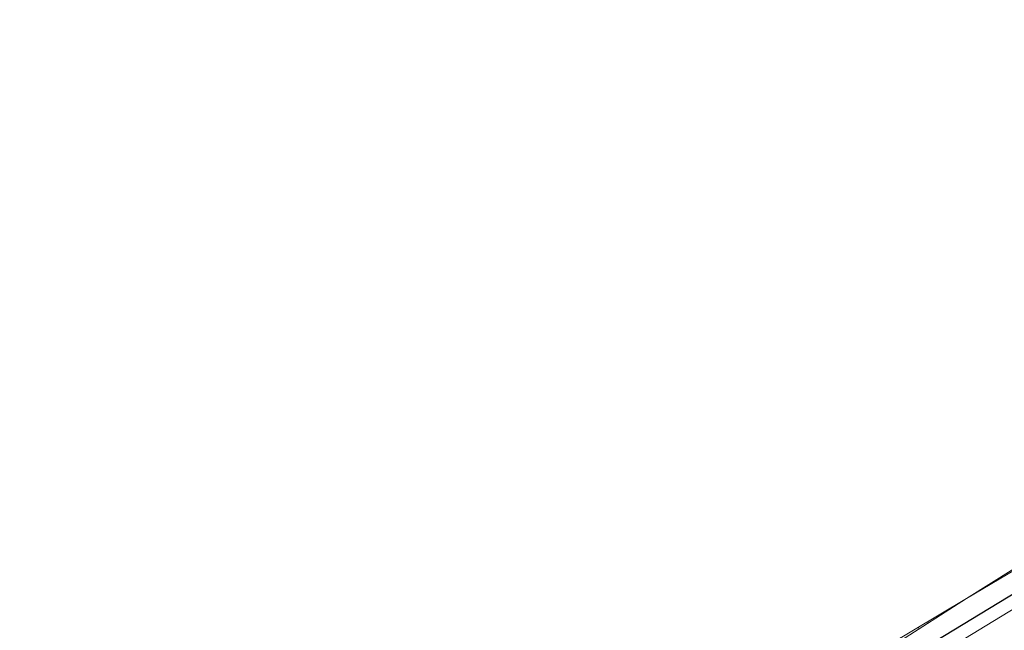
# Model space of a CAD drawing. Header units: metres. Extents: x 3425540 to 3446143, y 5432760 to 5444637.
# Tile 6 of 256: x 3434437 to 3434698, y 5437532 to 5437695. Entities that reach past the tile are written whole.
import ezdxf

# ---------------------------------------------------------------- set-up
doc = ezdxf.new("R2010")
doc.units = ezdxf.units.M
for name, color, linetype, lineweight in [('B_Bestand', 9, 'Continuous', 18), ('B_Böschung', 9, 'Continuous', 18), ('B_Gleisachse', 9, 'Continuous', 25)]:
    doc.layers.add(name, color=color, linetype=linetype, lineweight=lineweight)

msp = doc.modelspace()

# ---------------------------------------------------------------- linework, layer by layer
at = {"layer": 'B_Bestand'}
msp.add_line((3434673.62, 5437521.85), (3434700.98, 5437538.47), dxfattribs=at)
at = {"layer": 'B_Böschung'}
for p, q in [((3434693.45, 5437544.17), (3434693.37, 5437544.31)), ((3434696.03, 5437545.7), (3434695.97, 5437545.8)), ((3434690.87, 5437542.64), (3434690.84, 5437542.68)), ((3434685.32, 5437539.34), (3434685.35, 5437539.3)), ((3434688.29, 5437541.11), (3434688.28, 5437541.12)), ((3434680.17, 5437536.26), (3434680.25, 5437536.13)), ((3434682.75, 5437537.8), (3434682.85, 5437537.63)), ((3434677.6, 5437534.72), (3434677.8, 5437534.38)), ((3434675.02, 5437533.18), (3434675.15, 5437532.97))]:
    msp.add_line(p, q, dxfattribs=at)
for points in [[(3434918.66, 5437694.61), (3434909.6, 5437688.14), (3434894.77, 5437677.53), (3434884.87, 5437670.46), (3434864.74, 5437656.85), (3434861.95, 5437655), (3434856.13, 5437650.92), (3434850.32, 5437646.84), (3434849.84, 5437646.48), (3434843.31, 5437641.36), (3434835.58, 5437635.34), (3434825.77, 5437628.24), (3434820.79, 5437624.84), (3434820.38, 5437624.56), (3434813.12, 5437619.91), (3434805.51, 5437614.93), (3434797.78, 5437610.07), (3434775.17, 5437595.58), (3434731.54, 5437568.23), (3434687.9, 5437540.88)], [(3434923.15, 5437689.32), (3434915.01, 5437684.2), (3434906.87, 5437679.09), (3434890.54, 5437668.41), (3434874.2, 5437657.73), (3434859.66, 5437647.61), (3434845.12, 5437637.49), (3434832.46, 5437629.1), (3434822.38, 5437622.41), (3434817.3, 5437619.13), (3434807.11, 5437612.6), (3434799.55, 5437607.82), (3434768.52, 5437588.74), (3434761.23, 5437584.34), (3434724.57, 5437562.61), (3434687.9, 5437540.88)], [(3434687.9, 5437540.88), (3434646.16, 5437515.93), (3434630.47, 5437506.73), (3434619.93, 5437500.68), (3434609.37, 5437494.68), (3434598.78, 5437488.73), (3434588.18, 5437482.79), (3434572.29, 5437473.88), (3434551.12, 5437461.96), (3434535.24, 5437453.02), (3434519.36, 5437444.08), (3434491.75, 5437428.54), (3434466.93, 5437414.58), (3434445.46, 5437402.53), (3434410.61, 5437382.96)], [(3434687.9, 5437540.88), (3434669.45, 5437529), (3434657.24, 5437521.14), (3434641.85, 5437511.33), (3434631.49, 5437504.98), (3434621.06, 5437498.7), (3434610.62, 5437492.47), (3434600.17, 5437486.26), (3434587.15, 5437478.51), (3434553.18, 5437458.02), (3434519.21, 5437437.53), (3434491.81, 5437420.83), (3434464.41, 5437404.13), (3434442.15, 5437390.61), (3434426.5, 5437381.13), (3434418.34, 5437376.26), (3434416.26, 5437375.11), (3434413.6, 5437374.18)]]:
    msp.add_lwpolyline(points, dxfattribs=at)
at = {"layer": 'B_Gleisachse'}
msp.add_line((3434738.55, 5437565.25), (3434153.41, 5437210.29), dxfattribs=at)

doc.saveas('drawing.dxf')
